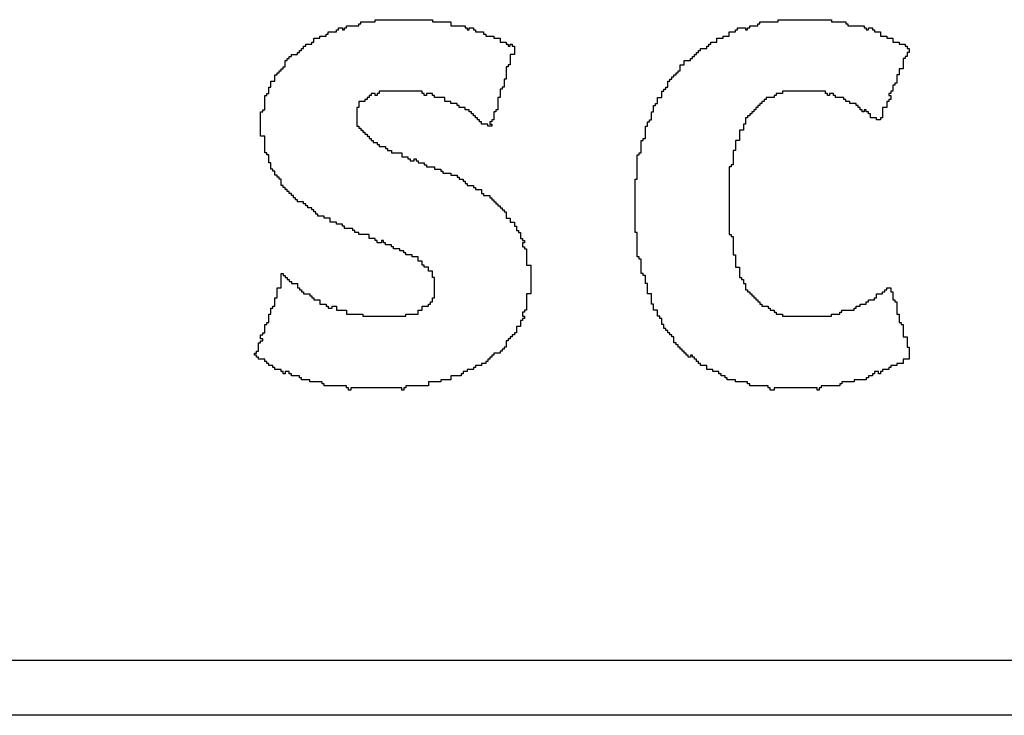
# Model space of a CAD drawing. Header units: millimetres. Extents: x -0.08 to 3.17, y -0.08 to 4.88.
# Tile 59 of 256: x 1.46 to 1.58, y 0.75 to 0.84. Entities that reach past the tile are written whole.
import ezdxf

# ---------------------------------------------------------------- set-up
doc = ezdxf.new("R2010")
doc.units = ezdxf.units.MM
doc.header["$MEASUREMENT"] = 0
doc.layers.add('TopOverlay', color=2, linetype='Continuous')

msp = doc.modelspace()

# ---------------------------------------------------------------- linework, layer by layer
at = {"layer": 'TopOverlay'}
for p, q in [((1.50188, 0.84197), (1.50188, 0.84223)), ((1.50188, 0.84223), (1.50916, 0.84223)), ((1.50916, 0.84223), (1.50916, 0.84197)), ((1.55311, 0.84197), (1.55311, 0.84223)), ((1.55311, 0.84223), (1.55987, 0.84223)), ((1.55987, 0.84223), (1.55987, 0.84197)), ((1.49694, 0.84067), (1.49694, 0.84093)), ((1.49694, 0.84093), (1.4972, 0.84093)), ((1.4972, 0.84093), (1.4972, 0.84119)), ((1.4972, 0.84119), (1.49772, 0.84119)), ((1.49772, 0.84119), (1.49772, 0.84093)), ((1.49772, 0.84093), (1.49798, 0.84093)), ((1.49798, 0.84093), (1.49798, 0.84119)), ((1.49798, 0.84119), (1.49824, 0.84119)), ((1.49824, 0.84119), (1.49824, 0.84145)), ((1.49824, 0.84145), (1.4998, 0.84145)), ((1.4998, 0.84145), (1.4998, 0.84171)), ((1.4998, 0.84171), (1.50006, 0.84171)), ((1.50006, 0.84171), (1.50006, 0.84197)), ((1.50006, 0.84197), (1.50188, 0.84197)), ((1.50916, 0.84197), (1.5115, 0.84197)), ((1.5115, 0.84197), (1.5115, 0.84145)), ((1.5115, 0.84145), (1.51332, 0.84145)), ((1.51332, 0.84145), (1.51332, 0.84119)), ((1.51332, 0.84119), (1.51358, 0.84119)), ((1.51358, 0.84119), (1.51358, 0.84093)), ((1.51358, 0.84093), (1.51384, 0.84093)), ((1.51384, 0.84093), (1.51384, 0.84119)), ((1.51384, 0.84119), (1.51436, 0.84119)), ((1.51436, 0.84119), (1.51436, 0.84093)), ((1.51436, 0.84093), (1.51462, 0.84093)), ((1.51462, 0.84093), (1.51462, 0.84067)), ((1.54765, 0.84067), (1.54765, 0.84093)), ((1.54765, 0.84093), (1.54791, 0.84093)), ((1.54791, 0.84093), (1.54791, 0.84119)), ((1.54791, 0.84119), (1.54895, 0.84119)), ((1.54895, 0.84119), (1.54895, 0.84093)), ((1.54895, 0.84093), (1.54921, 0.84093)), ((1.54921, 0.84093), (1.54921, 0.84119)), ((1.54921, 0.84119), (1.54947, 0.84119)), ((1.54947, 0.84119), (1.54947, 0.84145)), ((1.54947, 0.84145), (1.55051, 0.84145)), ((1.55051, 0.84145), (1.55051, 0.84171)), ((1.55051, 0.84171), (1.55077, 0.84171)), ((1.55077, 0.84171), (1.55077, 0.84197)), ((1.55077, 0.84197), (1.55311, 0.84197)), ((1.55987, 0.84197), (1.56169, 0.84197)), ((1.56169, 0.84197), (1.56169, 0.84171)), ((1.56169, 0.84171), (1.56195, 0.84171)), ((1.56195, 0.84171), (1.56195, 0.84145)), ((1.56195, 0.84145), (1.56403, 0.84145)), ((1.56403, 0.84145), (1.56403, 0.84119)), ((1.56403, 0.84119), (1.56429, 0.84119)), ((1.56429, 0.84119), (1.56429, 0.84093)), ((1.56429, 0.84093), (1.56455, 0.84093)), ((1.56455, 0.84093), (1.56455, 0.84119)), ((1.56455, 0.84119), (1.56507, 0.84119)), ((1.56507, 0.84119), (1.56507, 0.84093)), ((1.56507, 0.84093), (1.56533, 0.84093)), ((1.56533, 0.84093), (1.56533, 0.84067)), ((1.49408, 0.83937), (1.49408, 0.83989)), ((1.49408, 0.83989), (1.49486, 0.83989)), ((1.49486, 0.83989), (1.49486, 0.84015)), ((1.49486, 0.84015), (1.49564, 0.84015)), ((1.49564, 0.84015), (1.49564, 0.84041)), ((1.49564, 0.84041), (1.4959, 0.84041)), ((1.4959, 0.84041), (1.4959, 0.84067)), ((1.4959, 0.84067), (1.49694, 0.84067)), ((1.51462, 0.84067), (1.51566, 0.84067)), ((1.51566, 0.84067), (1.51566, 0.84041)), ((1.51566, 0.84041), (1.51592, 0.84041)), ((1.51592, 0.84041), (1.51592, 0.84015)), ((1.51592, 0.84015), (1.51696, 0.84015)), ((1.51696, 0.84015), (1.51696, 0.83989)), ((1.51696, 0.83989), (1.51774, 0.83989)), ((1.51774, 0.83989), (1.51774, 0.83937)), ((1.54531, 0.83937), (1.54531, 0.83989)), ((1.54531, 0.83989), (1.54609, 0.83989)), ((1.54609, 0.83989), (1.54609, 0.84015)), ((1.54609, 0.84015), (1.54687, 0.84015)), ((1.54687, 0.84015), (1.54687, 0.84067)), ((1.54687, 0.84067), (1.54765, 0.84067)), ((1.56533, 0.84067), (1.56611, 0.84067)), ((1.56611, 0.84067), (1.56611, 0.84015)), ((1.56611, 0.84015), (1.56689, 0.84015)), ((1.56689, 0.84015), (1.56689, 0.83989)), ((1.56689, 0.83989), (1.56767, 0.83989)), ((1.56767, 0.83989), (1.56767, 0.83937)), ((1.49252, 0.83833), (1.49252, 0.83859)), ((1.49252, 0.83859), (1.49278, 0.83859)), ((1.49278, 0.83859), (1.49278, 0.83885)), ((1.49278, 0.83885), (1.49304, 0.83885)), ((1.49304, 0.83885), (1.49304, 0.83911)), ((1.49304, 0.83911), (1.49382, 0.83911)), ((1.49382, 0.83911), (1.49382, 0.83937)), ((1.49382, 0.83937), (1.49408, 0.83937)), ((1.51774, 0.83937), (1.51852, 0.83937)), ((1.51852, 0.83937), (1.51852, 0.83911)), ((1.51852, 0.83911), (1.51878, 0.83911)), ((1.51878, 0.83911), (1.51878, 0.83885)), ((1.51878, 0.83885), (1.51904, 0.83885)), ((1.51904, 0.83885), (1.51904, 0.83911)), ((1.51904, 0.83911), (1.5193, 0.83911)), ((1.5193, 0.83911), (1.5193, 0.83885)), ((1.5193, 0.83885), (1.51956, 0.83885)), ((1.51956, 0.83885), (1.51956, 0.83781)), ((1.54323, 0.83833), (1.54323, 0.83859)), ((1.54323, 0.83859), (1.54401, 0.83859)), ((1.54401, 0.83859), (1.54401, 0.83885)), ((1.54401, 0.83885), (1.54427, 0.83885)), ((1.54427, 0.83885), (1.54427, 0.83911)), ((1.54427, 0.83911), (1.54453, 0.83911)), ((1.54453, 0.83911), (1.54453, 0.83937)), ((1.54453, 0.83937), (1.54531, 0.83937)), ((1.56767, 0.83937), (1.56845, 0.83937)), ((1.56845, 0.83937), (1.56845, 0.83911)), ((1.56845, 0.83911), (1.56923, 0.83911)), ((1.56923, 0.83911), (1.56923, 0.83885)), ((1.56923, 0.83885), (1.56949, 0.83885)), ((1.56949, 0.83885), (1.56949, 0.83859)), ((1.56949, 0.83859), (1.56975, 0.83859)), ((1.56975, 0.83859), (1.56975, 0.83807)), ((1.4907, 0.83703), (1.4907, 0.83729)), ((1.4907, 0.83729), (1.49096, 0.83729)), ((1.49096, 0.83729), (1.49096, 0.83755)), ((1.49096, 0.83755), (1.49122, 0.83755)), ((1.49122, 0.83755), (1.49122, 0.83781)), ((1.49122, 0.83781), (1.492, 0.83781)), ((1.492, 0.83781), (1.492, 0.83807)), ((1.492, 0.83807), (1.49226, 0.83807)), ((1.49226, 0.83807), (1.49226, 0.83833)), ((1.49226, 0.83833), (1.49252, 0.83833)), ((1.51956, 0.83781), (1.51904, 0.83781)), ((1.51904, 0.83781), (1.51904, 0.83651)), ((1.54193, 0.83703), (1.54193, 0.83729)), ((1.54193, 0.83729), (1.54219, 0.83729)), ((1.54219, 0.83729), (1.54219, 0.83755)), ((1.54219, 0.83755), (1.54245, 0.83755)), ((1.54245, 0.83755), (1.54245, 0.83781)), ((1.54245, 0.83781), (1.54271, 0.83781)), ((1.54271, 0.83781), (1.54271, 0.83807)), ((1.54271, 0.83807), (1.54297, 0.83807)), ((1.54297, 0.83807), (1.54297, 0.83833)), ((1.54297, 0.83833), (1.54323, 0.83833)), ((1.56923, 0.83729), (1.56897, 0.83729)), ((1.56897, 0.83729), (1.56897, 0.83599)), ((1.56949, 0.83755), (1.56923, 0.83755)), ((1.56923, 0.83755), (1.56923, 0.83729)), ((1.56975, 0.83807), (1.56949, 0.83807)), ((1.56949, 0.83807), (1.56949, 0.83755)), ((1.48992, 0.83573), (1.48992, 0.83599)), ((1.48992, 0.83599), (1.49018, 0.83599)), ((1.49018, 0.83599), (1.49018, 0.83625)), ((1.49018, 0.83625), (1.49044, 0.83625)), ((1.49044, 0.83625), (1.49044, 0.83703)), ((1.49044, 0.83703), (1.4907, 0.83703)), ((1.51878, 0.83625), (1.51852, 0.83625)), ((1.51852, 0.83625), (1.51852, 0.83469)), ((1.51904, 0.83651), (1.51878, 0.83651)), ((1.51878, 0.83651), (1.51878, 0.83625)), ((1.54063, 0.83573), (1.54063, 0.83651)), ((1.54063, 0.83651), (1.54115, 0.83651)), ((1.54115, 0.83651), (1.54115, 0.83703)), ((1.54115, 0.83703), (1.54193, 0.83703)), ((1.56897, 0.83599), (1.56845, 0.83599)), ((1.56845, 0.83599), (1.56845, 0.83521)), ((1.48914, 0.83443), (1.48914, 0.83521)), ((1.48914, 0.83521), (1.4894, 0.83521)), ((1.4894, 0.83521), (1.4894, 0.83547)), ((1.4894, 0.83547), (1.48966, 0.83547)), ((1.48966, 0.83547), (1.48966, 0.83573)), ((1.48966, 0.83573), (1.48992, 0.83573)), ((1.51852, 0.83469), (1.51826, 0.83469)), ((1.51826, 0.83469), (1.51826, 0.83365)), ((1.53933, 0.83443), (1.53933, 0.83469)), ((1.53933, 0.83469), (1.53959, 0.83469)), ((1.53959, 0.83469), (1.53959, 0.83495)), ((1.53959, 0.83495), (1.53985, 0.83495)), ((1.53985, 0.83495), (1.53985, 0.83521)), ((1.53985, 0.83521), (1.54011, 0.83521)), ((1.54011, 0.83521), (1.54011, 0.83547)), ((1.54011, 0.83547), (1.54037, 0.83547)), ((1.54037, 0.83547), (1.54037, 0.83573)), ((1.54037, 0.83573), (1.54063, 0.83573)), ((1.56845, 0.83521), (1.56819, 0.83521)), ((1.56819, 0.83521), (1.56819, 0.83417)), ((1.48836, 0.83287), (1.48836, 0.83365)), ((1.48836, 0.83365), (1.48862, 0.83365)), ((1.48862, 0.83365), (1.48862, 0.83443)), ((1.48862, 0.83443), (1.48914, 0.83443)), ((1.51826, 0.83365), (1.518, 0.83365)), ((1.518, 0.83365), (1.518, 0.83339)), ((1.53881, 0.83339), (1.53881, 0.83365)), ((1.53881, 0.83365), (1.53907, 0.83365)), ((1.53907, 0.83365), (1.53907, 0.83443)), ((1.53907, 0.83443), (1.53933, 0.83443)), ((1.56793, 0.83391), (1.56767, 0.83391)), ((1.56767, 0.83391), (1.56767, 0.83313)), ((1.56819, 0.83417), (1.56793, 0.83417)), ((1.56793, 0.83417), (1.56793, 0.83391)), ((1.48784, 0.83079), (1.48784, 0.83261)), ((1.48784, 0.83261), (1.4881, 0.83261)), ((1.4881, 0.83261), (1.4881, 0.83287)), ((1.4881, 0.83287), (1.48836, 0.83287)), ((1.5011, 0.83235), (1.50084, 0.83235)), ((1.50084, 0.83235), (1.50084, 0.83209)), ((1.50136, 0.83261), (1.5011, 0.83261)), ((1.5011, 0.83261), (1.5011, 0.83235)), ((1.50188, 0.83287), (1.50136, 0.83287)), ((1.50136, 0.83287), (1.50136, 0.83261)), ((1.50188, 0.83261), (1.50188, 0.83287)), ((1.50214, 0.83261), (1.50188, 0.83261)), ((1.5024, 0.83287), (1.50214, 0.83287)), ((1.50214, 0.83287), (1.50214, 0.83261)), ((1.50786, 0.83313), (1.5024, 0.83313)), ((1.5024, 0.83313), (1.5024, 0.83287)), ((1.50786, 0.83287), (1.50786, 0.83313)), ((1.50812, 0.83287), (1.50786, 0.83287)), ((1.50812, 0.83261), (1.50812, 0.83287)), ((1.50838, 0.83261), (1.50812, 0.83261)), ((1.50916, 0.83287), (1.50838, 0.83287)), ((1.50838, 0.83287), (1.50838, 0.83261)), ((1.50916, 0.83261), (1.50916, 0.83287)), ((1.50942, 0.83261), (1.50916, 0.83261)), ((1.50942, 0.83235), (1.50942, 0.83261)), ((1.51072, 0.83235), (1.50942, 0.83235)), ((1.51072, 0.83183), (1.51072, 0.83235)), ((1.51774, 0.83235), (1.51748, 0.83235)), ((1.51748, 0.83235), (1.51748, 0.83079)), ((1.518, 0.83339), (1.51774, 0.83339)), ((1.51774, 0.83339), (1.51774, 0.83235)), ((1.53777, 0.83157), (1.53777, 0.83235)), ((1.53777, 0.83235), (1.53803, 0.83235)), ((1.53803, 0.83235), (1.53829, 0.83235)), ((1.53829, 0.83235), (1.53829, 0.83313)), ((1.53829, 0.83313), (1.53855, 0.83313)), ((1.53855, 0.83313), (1.53855, 0.83339)), ((1.53855, 0.83339), (1.53881, 0.83339)), ((1.55259, 0.83235), (1.55155, 0.83235)), ((1.55155, 0.83235), (1.55155, 0.83209)), ((1.55285, 0.83261), (1.55259, 0.83261)), ((1.55259, 0.83261), (1.55259, 0.83235)), ((1.55363, 0.83287), (1.55285, 0.83287)), ((1.55285, 0.83287), (1.55285, 0.83261)), ((1.55909, 0.83313), (1.55363, 0.83313)), ((1.55363, 0.83313), (1.55363, 0.83287)), ((1.55909, 0.83287), (1.55909, 0.83313)), ((1.55935, 0.83287), (1.55909, 0.83287)), ((1.55935, 0.83261), (1.55935, 0.83287)), ((1.55961, 0.83261), (1.55935, 0.83261)), ((1.56013, 0.83287), (1.55961, 0.83287)), ((1.55961, 0.83287), (1.55961, 0.83261)), ((1.56013, 0.83261), (1.56013, 0.83287)), ((1.56039, 0.83261), (1.56013, 0.83261)), ((1.56039, 0.83235), (1.56039, 0.83261)), ((1.56143, 0.83235), (1.56039, 0.83235)), ((1.56143, 0.83209), (1.56143, 0.83235)), ((1.56741, 0.83287), (1.56715, 0.83287)), ((1.56715, 0.83287), (1.56715, 0.83261)), ((1.56715, 0.83261), (1.56741, 0.83261)), ((1.56767, 0.83313), (1.56741, 0.83313)), ((1.56741, 0.83313), (1.56741, 0.83287)), ((1.56741, 0.83261), (1.56741, 0.83209)), ((1.4998, 0.83105), (1.49954, 0.83105)), ((1.49954, 0.83105), (1.49954, 0.82871)), ((1.50058, 0.83183), (1.4998, 0.83183)), ((1.4998, 0.83183), (1.4998, 0.83105)), ((1.50084, 0.83209), (1.50058, 0.83209)), ((1.50058, 0.83209), (1.50058, 0.83183)), ((1.5115, 0.83183), (1.51072, 0.83183)), ((1.5115, 0.83157), (1.5115, 0.83183)), ((1.51228, 0.83157), (1.5115, 0.83157)), ((1.51228, 0.83131), (1.51228, 0.83157)), ((1.51254, 0.83131), (1.51228, 0.83131)), ((1.51254, 0.83105), (1.51254, 0.83131)), ((1.51332, 0.83105), (1.51254, 0.83105)), ((1.51332, 0.83079), (1.51332, 0.83105)), ((1.53725, 0.83053), (1.53725, 0.83131)), ((1.53725, 0.83131), (1.53751, 0.83131)), ((1.53751, 0.83131), (1.53751, 0.83157)), ((1.53751, 0.83157), (1.53777, 0.83157)), ((1.55051, 0.83105), (1.55025, 0.83105)), ((1.55025, 0.83105), (1.55025, 0.83079)), ((1.55077, 0.83131), (1.55051, 0.83131)), ((1.55051, 0.83131), (1.55051, 0.83105)), ((1.55103, 0.83157), (1.55077, 0.83157)), ((1.55077, 0.83157), (1.55077, 0.83131)), ((1.55129, 0.83183), (1.55103, 0.83183)), ((1.55103, 0.83183), (1.55103, 0.83157)), ((1.55155, 0.83209), (1.55129, 0.83209)), ((1.55129, 0.83209), (1.55129, 0.83183)), ((1.56169, 0.83209), (1.56143, 0.83209)), ((1.56169, 0.83183), (1.56169, 0.83209)), ((1.56221, 0.83183), (1.56169, 0.83183)), ((1.56221, 0.83157), (1.56221, 0.83183)), ((1.56299, 0.83157), (1.56221, 0.83157)), ((1.56299, 0.83131), (1.56299, 0.83157)), ((1.56325, 0.83131), (1.56299, 0.83131)), ((1.56325, 0.83105), (1.56325, 0.83131)), ((1.56351, 0.83105), (1.56325, 0.83105)), ((1.56351, 0.83079), (1.56351, 0.83105)), ((1.56689, 0.83105), (1.56637, 0.83105)), ((1.56637, 0.83105), (1.56637, 0.82975)), ((1.56715, 0.83183), (1.56689, 0.83183)), ((1.56689, 0.83183), (1.56689, 0.83105)), ((1.56741, 0.83209), (1.56715, 0.83209)), ((1.56715, 0.83209), (1.56715, 0.83183)), ((1.48732, 0.82741), (1.48732, 0.83053)), ((1.48732, 0.83053), (1.48758, 0.83053)), ((1.48758, 0.83053), (1.48758, 0.83079)), ((1.48758, 0.83079), (1.48784, 0.83079)), ((1.51384, 0.83079), (1.51332, 0.83079)), ((1.51384, 0.83053), (1.51384, 0.83079)), ((1.5141, 0.83053), (1.51384, 0.83053)), ((1.5141, 0.83027), (1.5141, 0.83053)), ((1.51436, 0.83027), (1.5141, 0.83027)), ((1.51436, 0.83001), (1.51436, 0.83027)), ((1.51462, 0.83001), (1.51436, 0.83001)), ((1.51462, 0.82975), (1.51462, 0.83001)), ((1.51488, 0.82975), (1.51462, 0.82975)), ((1.51488, 0.82949), (1.51488, 0.82975)), ((1.51722, 0.83053), (1.51696, 0.83053)), ((1.51696, 0.83053), (1.51696, 0.82949)), ((1.51748, 0.83079), (1.51722, 0.83079)), ((1.51722, 0.83079), (1.51722, 0.83053)), ((1.53699, 0.82949), (1.53699, 0.83053)), ((1.53699, 0.83053), (1.53725, 0.83053)), ((1.54921, 0.82975), (1.54895, 0.82975)), ((1.54895, 0.82975), (1.54895, 0.82897)), ((1.54947, 0.83001), (1.54921, 0.83001)), ((1.54921, 0.83001), (1.54921, 0.82975)), ((1.54973, 0.83027), (1.54947, 0.83027)), ((1.54947, 0.83027), (1.54947, 0.83001)), ((1.54999, 0.83053), (1.54973, 0.83053)), ((1.54973, 0.83053), (1.54973, 0.83027)), ((1.55025, 0.83079), (1.54999, 0.83079)), ((1.54999, 0.83079), (1.54999, 0.83053)), ((1.56377, 0.83079), (1.56351, 0.83079)), ((1.56377, 0.83053), (1.56377, 0.83079)), ((1.56403, 0.83053), (1.56377, 0.83053)), ((1.56429, 0.83079), (1.56403, 0.83079)), ((1.56403, 0.83079), (1.56403, 0.83053)), ((1.56429, 0.83053), (1.56429, 0.83079)), ((1.56455, 0.83053), (1.56429, 0.83053)), ((1.56455, 0.83027), (1.56455, 0.83053)), ((1.56481, 0.83027), (1.56455, 0.83027)), ((1.56481, 0.82975), (1.56481, 0.83027)), ((1.56559, 0.82975), (1.56481, 0.82975)), ((1.56559, 0.82949), (1.56559, 0.82975)), ((1.56637, 0.82975), (1.56611, 0.82975)), ((1.56611, 0.82975), (1.56611, 0.82949)), ((1.49954, 0.82871), (1.4998, 0.82871)), ((1.4998, 0.82871), (1.4998, 0.82845)), ((1.4998, 0.82845), (1.50006, 0.82845)), ((1.50006, 0.82845), (1.50006, 0.82819)), ((1.51514, 0.82949), (1.51488, 0.82949)), ((1.51514, 0.82923), (1.51514, 0.82949)), ((1.5154, 0.82923), (1.51514, 0.82923)), ((1.5154, 0.82897), (1.5154, 0.82923)), ((1.51618, 0.82897), (1.5154, 0.82897)), ((1.51618, 0.82871), (1.51618, 0.82897)), ((1.5167, 0.82871), (1.51618, 0.82871)), ((1.5167, 0.82923), (1.51644, 0.82923)), ((1.51644, 0.82923), (1.51644, 0.82897)), ((1.51644, 0.82897), (1.5167, 0.82897)), ((1.51696, 0.82949), (1.5167, 0.82949)), ((1.5167, 0.82949), (1.5167, 0.82923)), ((1.5167, 0.82897), (1.5167, 0.82871)), ((1.53621, 0.82715), (1.53621, 0.82871)), ((1.53621, 0.82871), (1.53647, 0.82871)), ((1.53647, 0.82871), (1.53647, 0.82923)), ((1.53647, 0.82923), (1.53673, 0.82923)), ((1.53673, 0.82923), (1.53673, 0.82949)), ((1.53673, 0.82949), (1.53699, 0.82949)), ((1.54895, 0.82897), (1.54869, 0.82897)), ((1.54869, 0.82897), (1.54869, 0.82819)), ((1.56611, 0.82949), (1.56559, 0.82949)), ((1.48784, 0.82741), (1.48732, 0.82741)), ((1.48784, 0.82533), (1.48784, 0.82741)), ((1.50006, 0.82819), (1.50032, 0.82819)), ((1.50032, 0.82819), (1.50032, 0.82793)), ((1.50032, 0.82793), (1.50058, 0.82793)), ((1.50058, 0.82793), (1.50058, 0.82767)), ((1.50058, 0.82767), (1.50084, 0.82767)), ((1.50084, 0.82767), (1.50084, 0.82741)), ((1.50084, 0.82741), (1.5011, 0.82741)), ((1.5011, 0.82741), (1.5011, 0.82715)), ((1.5011, 0.82715), (1.50136, 0.82715)), ((1.50136, 0.82715), (1.50136, 0.82689)), ((1.53595, 0.82689), (1.53595, 0.82715)), ((1.53595, 0.82715), (1.53621, 0.82715)), ((1.54869, 0.82819), (1.54817, 0.82819)), ((1.54817, 0.82819), (1.54817, 0.82689)), ((1.50136, 0.82689), (1.50162, 0.82689)), ((1.50162, 0.82689), (1.50162, 0.82663)), ((1.50162, 0.82663), (1.50214, 0.82663)), ((1.50214, 0.82663), (1.50214, 0.82637)), ((1.50214, 0.82637), (1.5024, 0.82637)), ((1.5024, 0.82637), (1.5024, 0.82611)), ((1.5024, 0.82611), (1.50318, 0.82611)), ((1.50318, 0.82611), (1.50318, 0.82585)), ((1.53569, 0.82533), (1.53569, 0.82689)), ((1.53569, 0.82689), (1.53595, 0.82689)), ((1.54817, 0.82689), (1.54765, 0.82689)), ((1.54765, 0.82689), (1.54765, 0.82559)), ((1.4881, 0.82533), (1.48784, 0.82533)), ((1.4881, 0.82507), (1.4881, 0.82533)), ((1.48836, 0.82507), (1.4881, 0.82507)), ((1.48836, 0.82403), (1.48836, 0.82507)), ((1.50318, 0.82585), (1.50344, 0.82585)), ((1.50344, 0.82585), (1.50344, 0.82559)), ((1.50344, 0.82559), (1.50396, 0.82559)), ((1.50396, 0.82559), (1.50396, 0.82533)), ((1.50396, 0.82533), (1.50526, 0.82533)), ((1.50526, 0.82533), (1.50526, 0.82481)), ((1.50526, 0.82481), (1.50604, 0.82481)), ((1.50604, 0.82481), (1.50604, 0.82455)), ((1.53517, 0.82195), (1.53517, 0.82507)), ((1.53517, 0.82507), (1.53543, 0.82507)), ((1.53543, 0.82507), (1.53543, 0.82533)), ((1.53543, 0.82533), (1.53569, 0.82533)), ((1.54765, 0.82559), (1.54739, 0.82559)), ((1.54739, 0.82559), (1.54739, 0.82377)), ((1.48862, 0.82403), (1.48836, 0.82403)), ((1.48862, 0.82325), (1.48862, 0.82403)), ((1.50604, 0.82455), (1.5063, 0.82455)), ((1.5063, 0.82455), (1.5063, 0.82429)), ((1.5063, 0.82429), (1.50682, 0.82429)), ((1.50682, 0.82429), (1.50682, 0.82455)), ((1.50682, 0.82455), (1.50708, 0.82455)), ((1.50708, 0.82455), (1.50708, 0.82429)), ((1.50708, 0.82429), (1.50734, 0.82429)), ((1.50734, 0.82429), (1.50734, 0.82403)), ((1.50734, 0.82403), (1.50812, 0.82403)), ((1.50812, 0.82403), (1.50812, 0.82377)), ((1.50812, 0.82377), (1.50838, 0.82377)), ((1.50838, 0.82377), (1.50838, 0.82351)), ((1.50838, 0.82351), (1.50942, 0.82351)), ((1.50942, 0.82351), (1.50942, 0.82325)), ((1.54713, 0.82351), (1.54687, 0.82351)), ((1.54687, 0.82351), (1.54687, 0.81493)), ((1.54739, 0.82377), (1.54713, 0.82377)), ((1.54713, 0.82377), (1.54713, 0.82351)), ((1.48888, 0.82325), (1.48862, 0.82325)), ((1.48888, 0.82299), (1.48888, 0.82325)), ((1.48914, 0.82299), (1.48888, 0.82299)), ((1.48914, 0.82247), (1.48914, 0.82299)), ((1.4894, 0.82247), (1.48914, 0.82247)), ((1.4894, 0.82221), (1.4894, 0.82247)), ((1.48966, 0.82221), (1.4894, 0.82221)), ((1.48966, 0.82195), (1.48966, 0.82221)), ((1.50942, 0.82325), (1.5102, 0.82325)), ((1.5102, 0.82325), (1.5102, 0.82299)), ((1.5102, 0.82299), (1.51046, 0.82299)), ((1.51046, 0.82299), (1.51046, 0.82273)), ((1.51046, 0.82273), (1.5115, 0.82273)), ((1.5115, 0.82273), (1.5115, 0.82247)), ((1.5115, 0.82247), (1.51228, 0.82247)), ((1.51228, 0.82247), (1.51228, 0.82221)), ((1.51228, 0.82221), (1.51254, 0.82221)), ((1.51254, 0.82221), (1.51254, 0.82195)), ((1.48992, 0.82195), (1.48966, 0.82195)), ((1.48992, 0.82117), (1.48992, 0.82195)), ((1.49018, 0.82117), (1.48992, 0.82117)), ((1.49018, 0.82091), (1.49018, 0.82117)), ((1.49044, 0.82091), (1.49018, 0.82091)), ((1.49044, 0.82065), (1.49044, 0.82091)), ((1.51254, 0.82195), (1.51306, 0.82195)), ((1.51306, 0.82195), (1.51306, 0.82169)), ((1.51306, 0.82169), (1.51332, 0.82169)), ((1.51332, 0.82169), (1.51332, 0.82143)), ((1.51332, 0.82143), (1.51358, 0.82143)), ((1.51358, 0.82143), (1.51358, 0.82117)), ((1.51358, 0.82117), (1.51436, 0.82117)), ((1.51436, 0.82117), (1.51436, 0.82091)), ((1.51436, 0.82091), (1.51462, 0.82091)), ((1.51462, 0.82091), (1.51462, 0.82065)), ((1.53491, 0.81519), (1.53491, 0.82195)), ((1.53491, 0.82195), (1.53517, 0.82195)), ((1.4907, 0.82065), (1.49044, 0.82065)), ((1.4907, 0.82039), (1.4907, 0.82065)), ((1.49096, 0.82039), (1.4907, 0.82039)), ((1.49096, 0.82013), (1.49096, 0.82039)), ((1.49122, 0.82013), (1.49096, 0.82013)), ((1.49122, 0.81987), (1.49122, 0.82013)), ((1.49148, 0.81987), (1.49122, 0.81987)), ((1.49148, 0.81961), (1.49148, 0.81987)), ((1.51462, 0.82065), (1.5154, 0.82065)), ((1.5154, 0.82065), (1.5154, 0.82013)), ((1.5154, 0.82013), (1.51566, 0.82013)), ((1.51566, 0.82013), (1.51566, 0.81987)), ((1.51566, 0.81987), (1.51644, 0.81987)), ((1.51644, 0.81987), (1.51644, 0.81961)), ((1.49174, 0.81961), (1.49148, 0.81961)), ((1.49174, 0.81935), (1.49174, 0.81961)), ((1.492, 0.81935), (1.49174, 0.81935)), ((1.492, 0.81909), (1.492, 0.81935)), ((1.49278, 0.81909), (1.492, 0.81909)), ((1.49278, 0.81883), (1.49278, 0.81909)), ((1.49304, 0.81883), (1.49278, 0.81883)), ((1.49304, 0.81857), (1.49304, 0.81883)), ((1.4933, 0.81857), (1.49304, 0.81857)), ((1.4933, 0.81831), (1.4933, 0.81857)), ((1.51644, 0.81961), (1.5167, 0.81961)), ((1.5167, 0.81961), (1.5167, 0.81935)), ((1.5167, 0.81935), (1.51696, 0.81935)), ((1.51696, 0.81935), (1.51696, 0.81909)), ((1.51696, 0.81909), (1.51722, 0.81909)), ((1.51722, 0.81909), (1.51722, 0.81883)), ((1.51722, 0.81883), (1.51748, 0.81883)), ((1.51748, 0.81883), (1.51748, 0.81857)), ((1.51748, 0.81857), (1.51774, 0.81857)), ((1.51774, 0.81857), (1.51774, 0.81831)), ((1.49382, 0.81831), (1.4933, 0.81831)), ((1.49382, 0.81805), (1.49382, 0.81831)), ((1.49408, 0.81805), (1.49382, 0.81805)), ((1.49408, 0.81779), (1.49408, 0.81805)), ((1.49434, 0.81779), (1.49408, 0.81779)), ((1.49434, 0.81753), (1.49434, 0.81779)), ((1.4946, 0.81753), (1.49434, 0.81753)), ((1.4946, 0.81727), (1.4946, 0.81753)), ((1.49538, 0.81727), (1.4946, 0.81727)), ((1.49538, 0.81701), (1.49538, 0.81727)), ((1.51774, 0.81831), (1.518, 0.81831)), ((1.518, 0.81831), (1.518, 0.81805)), ((1.518, 0.81805), (1.51826, 0.81805)), ((1.51826, 0.81805), (1.51826, 0.81779)), ((1.51826, 0.81779), (1.51852, 0.81779)), ((1.51852, 0.81779), (1.51852, 0.81701)), ((1.49616, 0.81701), (1.49538, 0.81701)), ((1.49616, 0.81649), (1.49616, 0.81701)), ((1.49694, 0.81649), (1.49616, 0.81649)), ((1.49694, 0.81623), (1.49694, 0.81649)), ((1.49772, 0.81623), (1.49694, 0.81623)), ((1.49772, 0.81597), (1.49772, 0.81623)), ((1.49798, 0.81597), (1.49772, 0.81597)), ((1.49798, 0.81571), (1.49798, 0.81597)), ((1.51852, 0.81701), (1.51904, 0.81701)), ((1.51904, 0.81701), (1.51904, 0.81649)), ((1.51904, 0.81649), (1.51956, 0.81649)), ((1.51956, 0.81649), (1.51956, 0.81597)), ((1.51956, 0.81597), (1.51982, 0.81597)), ((1.51982, 0.81597), (1.51982, 0.81545)), ((1.49902, 0.81571), (1.49798, 0.81571)), ((1.49902, 0.81545), (1.49902, 0.81571)), ((1.49928, 0.81545), (1.49902, 0.81545)), ((1.49928, 0.81519), (1.49928, 0.81545)), ((1.4998, 0.81519), (1.49928, 0.81519)), ((1.4998, 0.81493), (1.4998, 0.81519)), ((1.5011, 0.81493), (1.4998, 0.81493)), ((1.5011, 0.81441), (1.5011, 0.81493)), ((1.51982, 0.81545), (1.52008, 0.81545)), ((1.52008, 0.81545), (1.52008, 0.81519)), ((1.52008, 0.81519), (1.52034, 0.81519)), ((1.52034, 0.81519), (1.52034, 0.81441)), ((1.53517, 0.81519), (1.53491, 0.81519)), ((1.53517, 0.81207), (1.53517, 0.81519)), ((1.54687, 0.81493), (1.54713, 0.81493)), ((1.54713, 0.81493), (1.54713, 0.81467)), ((1.54713, 0.81467), (1.54739, 0.81467)), ((1.54739, 0.81467), (1.54739, 0.81233)), ((1.50188, 0.81441), (1.5011, 0.81441)), ((1.50188, 0.81415), (1.50188, 0.81441)), ((1.50214, 0.81415), (1.50188, 0.81415)), ((1.50214, 0.81389), (1.50214, 0.81415)), ((1.50266, 0.81389), (1.50214, 0.81389)), ((1.50292, 0.81415), (1.50266, 0.81415)), ((1.50266, 0.81415), (1.50266, 0.81389)), ((1.50292, 0.81389), (1.50292, 0.81415)), ((1.50318, 0.81389), (1.50292, 0.81389)), ((1.50318, 0.81363), (1.50318, 0.81389)), ((1.50396, 0.81363), (1.50318, 0.81363)), ((1.50396, 0.81337), (1.50396, 0.81363)), ((1.52034, 0.81441), (1.5206, 0.81441)), ((1.5206, 0.81441), (1.5206, 0.81415)), ((1.5206, 0.81415), (1.52086, 0.81415)), ((1.52086, 0.81389), (1.5206, 0.81389)), ((1.5206, 0.81389), (1.5206, 0.81337)), ((1.52086, 0.81415), (1.52086, 0.81389)), ((1.50422, 0.81337), (1.50396, 0.81337)), ((1.50422, 0.81311), (1.50422, 0.81337)), ((1.505, 0.81311), (1.50422, 0.81311)), ((1.505, 0.81285), (1.505, 0.81311)), ((1.50552, 0.81285), (1.505, 0.81285)), ((1.50552, 0.81259), (1.50552, 0.81285)), ((1.50578, 0.81259), (1.50552, 0.81259)), ((1.50578, 0.81233), (1.50578, 0.81259)), ((1.50656, 0.81233), (1.50578, 0.81233)), ((1.50656, 0.81207), (1.50656, 0.81233)), ((1.5206, 0.81337), (1.52086, 0.81337)), ((1.52086, 0.81337), (1.52086, 0.81311)), ((1.52086, 0.81311), (1.52112, 0.81311)), ((1.52112, 0.81311), (1.52112, 0.81103)), ((1.54739, 0.81233), (1.54765, 0.81233)), ((1.54765, 0.81233), (1.54765, 0.81077)), ((1.50734, 0.81207), (1.50656, 0.81207)), ((1.50734, 0.81155), (1.50734, 0.81207)), ((1.50786, 0.81155), (1.50734, 0.81155)), ((1.50786, 0.81103), (1.50786, 0.81155)), ((1.50812, 0.81103), (1.50786, 0.81103)), ((1.50812, 0.81077), (1.50812, 0.81103)), ((1.52112, 0.81103), (1.52164, 0.81103)), ((1.52164, 0.81103), (1.52164, 0.80739)), ((1.53543, 0.81207), (1.53517, 0.81207)), ((1.53543, 0.81181), (1.53543, 0.81207)), ((1.53569, 0.81181), (1.53543, 0.81181)), ((1.53569, 0.80999), (1.53569, 0.81181)), ((1.48992, 0.80817), (1.48992, 0.80999)), ((1.48992, 0.80999), (1.49018, 0.80999)), ((1.49018, 0.80999), (1.49018, 0.80973)), ((1.49018, 0.80973), (1.49044, 0.80973)), ((1.49044, 0.80973), (1.49044, 0.80947)), ((1.50864, 0.81077), (1.50812, 0.81077)), ((1.50864, 0.81025), (1.50864, 0.81077)), ((1.50916, 0.81025), (1.50864, 0.81025)), ((1.50916, 0.80947), (1.50916, 0.81025)), ((1.53595, 0.80999), (1.53569, 0.80999)), ((1.53595, 0.80973), (1.53595, 0.80999)), ((1.53621, 0.80973), (1.53595, 0.80973)), ((1.53621, 0.80869), (1.53621, 0.80973)), ((1.54765, 0.81077), (1.54817, 0.81077)), ((1.54817, 0.81077), (1.54817, 0.80947)), ((1.49044, 0.80947), (1.4907, 0.80947)), ((1.4907, 0.80947), (1.4907, 0.80921)), ((1.4907, 0.80921), (1.49096, 0.80921)), ((1.49096, 0.80921), (1.49096, 0.80895)), ((1.49096, 0.80895), (1.49122, 0.80895)), ((1.49122, 0.80895), (1.49122, 0.80869)), ((1.49122, 0.80869), (1.492, 0.80869)), ((1.492, 0.80869), (1.492, 0.80817)), ((1.50942, 0.80947), (1.50916, 0.80947)), ((1.50942, 0.80687), (1.50942, 0.80947)), ((1.53647, 0.80869), (1.53621, 0.80869)), ((1.53647, 0.80739), (1.53647, 0.80869)), ((1.54817, 0.80947), (1.54843, 0.80947)), ((1.54843, 0.80947), (1.54843, 0.80921)), ((1.54843, 0.80921), (1.54869, 0.80921)), ((1.54869, 0.80921), (1.54869, 0.80869)), ((1.54869, 0.80869), (1.54895, 0.80869)), ((1.54895, 0.80869), (1.54895, 0.80791)), ((1.4894, 0.80791), (1.4894, 0.80817)), ((1.4894, 0.80817), (1.48992, 0.80817)), ((1.4894, 0.80765), (1.4894, 0.80791)), ((1.4894, 0.80687), (1.4894, 0.80765)), ((1.492, 0.80817), (1.49226, 0.80817)), ((1.49226, 0.80817), (1.49226, 0.80791)), ((1.49226, 0.80791), (1.49252, 0.80791)), ((1.49252, 0.80791), (1.49252, 0.80765)), ((1.49252, 0.80765), (1.49278, 0.80765)), ((1.49278, 0.80765), (1.49278, 0.80739)), ((1.49278, 0.80739), (1.49356, 0.80739)), ((1.49356, 0.80739), (1.49356, 0.80713)), ((1.49356, 0.80713), (1.49382, 0.80713)), ((1.49382, 0.80713), (1.49382, 0.80687)), ((1.52164, 0.80739), (1.52112, 0.80739)), ((1.52112, 0.80739), (1.52112, 0.80531)), ((1.53699, 0.80739), (1.53647, 0.80739)), ((1.53699, 0.80609), (1.53699, 0.80739)), ((1.54895, 0.80791), (1.54921, 0.80791)), ((1.54921, 0.80791), (1.54921, 0.80765)), ((1.54921, 0.80765), (1.54947, 0.80765)), ((1.54947, 0.80765), (1.54947, 0.80739)), ((1.54947, 0.80739), (1.54973, 0.80739)), ((1.54973, 0.80739), (1.54973, 0.80713)), ((1.54973, 0.80713), (1.54999, 0.80713)), ((1.54999, 0.80713), (1.54999, 0.80687)), ((1.56559, 0.80687), (1.56559, 0.80739)), ((1.56559, 0.80739), (1.56637, 0.80739)), ((1.56637, 0.80739), (1.56637, 0.80765)), ((1.56637, 0.80765), (1.56663, 0.80765)), ((1.56663, 0.80765), (1.56663, 0.80791)), ((1.56663, 0.80791), (1.56689, 0.80791)), ((1.56689, 0.80791), (1.56689, 0.80817)), ((1.56689, 0.80817), (1.56741, 0.80817)), ((1.56741, 0.80817), (1.56741, 0.80765)), ((1.56741, 0.80765), (1.56767, 0.80765)), ((1.56767, 0.80765), (1.56767, 0.80661)), ((1.48914, 0.80583), (1.48914, 0.80687)), ((1.48914, 0.80687), (1.4894, 0.80687)), ((1.49382, 0.80687), (1.49408, 0.80687)), ((1.49408, 0.80687), (1.49408, 0.80661)), ((1.49408, 0.80661), (1.49486, 0.80661)), ((1.49486, 0.80661), (1.49486, 0.80609)), ((1.49486, 0.80609), (1.49564, 0.80609)), ((1.49564, 0.80609), (1.49564, 0.80583)), ((1.50864, 0.80583), (1.50864, 0.80609)), ((1.50864, 0.80609), (1.5089, 0.80609)), ((1.5089, 0.80609), (1.5089, 0.80635)), ((1.5089, 0.80635), (1.50916, 0.80635)), ((1.50916, 0.80635), (1.50916, 0.80687)), ((1.50916, 0.80687), (1.50942, 0.80687)), ((1.53725, 0.80609), (1.53699, 0.80609)), ((1.53725, 0.80531), (1.53725, 0.80609)), ((1.54999, 0.80687), (1.55025, 0.80687)), ((1.55025, 0.80687), (1.55025, 0.80661)), ((1.55025, 0.80661), (1.55051, 0.80661)), ((1.55051, 0.80661), (1.55051, 0.80635)), ((1.55051, 0.80635), (1.55077, 0.80635)), ((1.55077, 0.80635), (1.55077, 0.80609)), ((1.55077, 0.80609), (1.55103, 0.80609)), ((1.55103, 0.80609), (1.55103, 0.80583)), ((1.56351, 0.80583), (1.56351, 0.80609)), ((1.56351, 0.80609), (1.56429, 0.80609)), ((1.56429, 0.80609), (1.56429, 0.80635)), ((1.56429, 0.80635), (1.56455, 0.80635)), ((1.56455, 0.80635), (1.56455, 0.80661)), ((1.56455, 0.80661), (1.56533, 0.80661)), ((1.56533, 0.80661), (1.56533, 0.80687)), ((1.56533, 0.80687), (1.56559, 0.80687)), ((1.56767, 0.80661), (1.56793, 0.80661)), ((1.56793, 0.80661), (1.56793, 0.80635)), ((1.56793, 0.80635), (1.56819, 0.80635)), ((1.56819, 0.80635), (1.56819, 0.80479)), ((1.48836, 0.80375), (1.48836, 0.80479)), ((1.48836, 0.80479), (1.48862, 0.80479)), ((1.48862, 0.80479), (1.48862, 0.80557)), ((1.48862, 0.80557), (1.48888, 0.80557)), ((1.48888, 0.80557), (1.48888, 0.80583)), ((1.48888, 0.80583), (1.48914, 0.80583)), ((1.49564, 0.80583), (1.4959, 0.80583)), ((1.4959, 0.80583), (1.4959, 0.80557)), ((1.4959, 0.80557), (1.49642, 0.80557)), ((1.49642, 0.80557), (1.49642, 0.80583)), ((1.49642, 0.80583), (1.49694, 0.80583)), ((1.49694, 0.80583), (1.49694, 0.80531)), ((1.49694, 0.80531), (1.49824, 0.80531)), ((1.49824, 0.80531), (1.49824, 0.80479)), ((1.49824, 0.80479), (1.50032, 0.80479)), ((1.50032, 0.80479), (1.50032, 0.80453)), ((1.50578, 0.80453), (1.50578, 0.80479)), ((1.50578, 0.80479), (1.50734, 0.80479)), ((1.50734, 0.80479), (1.50734, 0.80531)), ((1.50734, 0.80531), (1.50786, 0.80531)), ((1.50786, 0.80531), (1.50786, 0.80583)), ((1.50786, 0.80583), (1.50864, 0.80583)), ((1.52086, 0.80505), (1.5206, 0.80505)), ((1.5206, 0.80505), (1.5206, 0.80453)), ((1.52112, 0.80531), (1.52086, 0.80531)), ((1.52086, 0.80531), (1.52086, 0.80505)), ((1.53777, 0.80531), (1.53725, 0.80531)), ((1.53777, 0.80453), (1.53777, 0.80531)), ((1.55103, 0.80583), (1.55181, 0.80583)), ((1.55181, 0.80583), (1.55181, 0.80557)), ((1.55181, 0.80557), (1.55207, 0.80557)), ((1.55207, 0.80557), (1.55207, 0.80531)), ((1.55207, 0.80531), (1.55259, 0.80531)), ((1.55259, 0.80531), (1.55259, 0.80505)), ((1.55259, 0.80505), (1.55285, 0.80505)), ((1.55285, 0.80505), (1.55285, 0.80479)), ((1.55285, 0.80479), (1.55363, 0.80479)), ((1.55363, 0.80479), (1.55363, 0.80453)), ((1.55987, 0.80453), (1.55987, 0.80479)), ((1.55987, 0.80479), (1.56091, 0.80479)), ((1.56091, 0.80479), (1.56091, 0.80505)), ((1.56091, 0.80505), (1.56117, 0.80505)), ((1.56117, 0.80505), (1.56117, 0.80531)), ((1.56117, 0.80531), (1.56273, 0.80531)), ((1.56273, 0.80531), (1.56273, 0.80557)), ((1.56273, 0.80557), (1.56299, 0.80557)), ((1.56299, 0.80557), (1.56299, 0.80583)), ((1.56299, 0.80583), (1.56351, 0.80583)), ((1.56819, 0.80479), (1.56845, 0.80479)), ((1.56845, 0.80479), (1.56845, 0.80375)), ((1.48784, 0.80245), (1.48784, 0.80349)), ((1.48784, 0.80349), (1.4881, 0.80349)), ((1.4881, 0.80349), (1.4881, 0.80375)), ((1.4881, 0.80375), (1.48836, 0.80375)), ((1.50032, 0.80453), (1.50578, 0.80453)), ((1.5206, 0.80401), (1.52034, 0.80401)), ((1.52034, 0.80401), (1.52034, 0.80323)), ((1.5206, 0.80453), (1.52086, 0.80453)), ((1.52086, 0.80427), (1.5206, 0.80427)), ((1.5206, 0.80427), (1.5206, 0.80401)), ((1.52086, 0.80453), (1.52086, 0.80427)), ((1.53803, 0.80453), (1.53777, 0.80453)), ((1.53803, 0.80427), (1.53803, 0.80453)), ((1.53829, 0.80427), (1.53803, 0.80427)), ((1.53829, 0.80349), (1.53829, 0.80427)), ((1.53855, 0.80349), (1.53829, 0.80349)), ((1.53855, 0.80297), (1.53855, 0.80349)), ((1.55363, 0.80453), (1.55987, 0.80453)), ((1.56845, 0.80375), (1.56871, 0.80375)), ((1.56871, 0.80375), (1.56871, 0.80349)), ((1.56871, 0.80349), (1.56897, 0.80349)), ((1.56897, 0.80349), (1.56897, 0.80193)), ((1.48732, 0.80167), (1.48732, 0.80219)), ((1.48732, 0.80219), (1.48758, 0.80219)), ((1.48758, 0.80219), (1.48758, 0.80245)), ((1.48758, 0.80245), (1.48784, 0.80245)), ((1.51956, 0.80219), (1.5193, 0.80219)), ((1.5193, 0.80219), (1.5193, 0.80193)), ((1.51982, 0.80245), (1.51956, 0.80245)), ((1.51956, 0.80245), (1.51956, 0.80219)), ((1.52034, 0.80323), (1.51982, 0.80323)), ((1.51982, 0.80323), (1.51982, 0.80245)), ((1.53881, 0.80297), (1.53855, 0.80297)), ((1.53881, 0.80271), (1.53881, 0.80297)), ((1.53907, 0.80271), (1.53881, 0.80271)), ((1.53907, 0.80245), (1.53907, 0.80271)), ((1.53933, 0.80245), (1.53907, 0.80245)), ((1.53933, 0.80219), (1.53933, 0.80245)), ((1.53959, 0.80219), (1.53933, 0.80219)), ((1.53959, 0.80193), (1.53959, 0.80219)), ((1.48706, 0.80011), (1.48706, 0.80115)), ((1.48706, 0.80115), (1.48732, 0.80115)), ((1.48758, 0.80167), (1.48732, 0.80167)), ((1.48732, 0.80115), (1.48732, 0.80141)), ((1.48732, 0.80141), (1.48758, 0.80141)), ((1.48758, 0.80141), (1.48758, 0.80167)), ((1.51878, 0.80141), (1.51852, 0.80141)), ((1.51852, 0.80141), (1.51852, 0.80063)), ((1.51904, 0.80167), (1.51878, 0.80167)), ((1.51878, 0.80167), (1.51878, 0.80141)), ((1.5193, 0.80193), (1.51904, 0.80193)), ((1.51904, 0.80193), (1.51904, 0.80167)), ((1.53985, 0.80193), (1.53959, 0.80193)), ((1.53985, 0.80115), (1.53985, 0.80193)), ((1.54011, 0.80115), (1.53985, 0.80115)), ((1.54011, 0.80089), (1.54011, 0.80115)), ((1.54037, 0.80089), (1.54011, 0.80089)), ((1.54037, 0.80063), (1.54037, 0.80089)), ((1.56897, 0.80193), (1.56949, 0.80193)), ((1.56949, 0.80193), (1.56949, 0.80063)), ((1.48654, 0.79959), (1.48654, 0.79985)), ((1.48654, 0.79985), (1.4868, 0.79985)), ((1.4868, 0.79985), (1.4868, 0.80011)), ((1.4868, 0.80011), (1.48706, 0.80011)), ((1.51774, 0.79985), (1.51696, 0.79985)), ((1.51696, 0.79985), (1.51696, 0.79959)), ((1.518, 0.80011), (1.51774, 0.80011)), ((1.51774, 0.80011), (1.51774, 0.79985)), ((1.51826, 0.80037), (1.518, 0.80037)), ((1.518, 0.80037), (1.518, 0.80011)), ((1.51852, 0.80063), (1.51826, 0.80063)), ((1.51826, 0.80063), (1.51826, 0.80037)), ((1.54063, 0.80063), (1.54037, 0.80063)), ((1.54063, 0.80037), (1.54063, 0.80063)), ((1.54089, 0.80037), (1.54063, 0.80037)), ((1.54089, 0.80011), (1.54089, 0.80037)), ((1.54115, 0.80011), (1.54089, 0.80011)), ((1.54115, 0.79985), (1.54115, 0.80011)), ((1.54141, 0.79985), (1.54115, 0.79985)), ((1.54141, 0.79959), (1.54141, 0.79985)), ((1.56949, 0.80063), (1.56975, 0.80063)), ((1.56975, 0.80063), (1.56975, 0.79907)), ((1.4868, 0.79959), (1.48654, 0.79959)), ((1.4868, 0.79932), (1.4868, 0.79959)), ((1.48706, 0.79932), (1.4868, 0.79932)), ((1.48706, 0.79907), (1.48706, 0.79932)), ((1.48784, 0.79907), (1.48706, 0.79907)), ((1.48784, 0.7988), (1.48784, 0.79907)), ((1.4881, 0.7988), (1.48784, 0.7988)), ((1.4881, 0.79854), (1.4881, 0.7988)), ((1.48836, 0.79854), (1.4881, 0.79854)), ((1.48836, 0.79828), (1.48836, 0.79854)), ((1.51592, 0.79854), (1.5154, 0.79854)), ((1.5154, 0.79854), (1.5154, 0.79828)), ((1.51618, 0.7988), (1.51592, 0.7988)), ((1.51592, 0.7988), (1.51592, 0.79854)), ((1.51644, 0.79907), (1.51618, 0.79907)), ((1.51618, 0.79907), (1.51618, 0.7988)), ((1.5167, 0.79932), (1.51644, 0.79932)), ((1.51644, 0.79932), (1.51644, 0.79907)), ((1.51696, 0.79959), (1.5167, 0.79959)), ((1.5167, 0.79959), (1.5167, 0.79932)), ((1.54167, 0.79959), (1.54141, 0.79959)), ((1.54167, 0.79932), (1.54167, 0.79959)), ((1.54193, 0.79932), (1.54167, 0.79932)), ((1.54219, 0.79959), (1.54193, 0.79959)), ((1.54193, 0.79959), (1.54193, 0.79932)), ((1.54219, 0.79932), (1.54219, 0.79959)), ((1.54245, 0.79932), (1.54219, 0.79932)), ((1.54245, 0.79907), (1.54245, 0.79932)), ((1.54271, 0.79907), (1.54245, 0.79907)), ((1.54271, 0.7988), (1.54271, 0.79907)), ((1.54297, 0.7988), (1.54271, 0.7988)), ((1.54297, 0.79854), (1.54297, 0.7988)), ((1.54323, 0.79854), (1.54297, 0.79854)), ((1.54323, 0.79828), (1.54323, 0.79854)), ((1.56897, 0.79854), (1.56819, 0.79854)), ((1.56819, 0.79854), (1.56819, 0.79828)), ((1.56975, 0.79907), (1.56897, 0.79907)), ((1.56897, 0.79907), (1.56897, 0.79854)), ((1.48888, 0.79828), (1.48836, 0.79828)), ((1.48888, 0.79802), (1.48888, 0.79828)), ((1.48914, 0.79802), (1.48888, 0.79802)), ((1.48914, 0.79776), (1.48914, 0.79802)), ((1.48992, 0.79776), (1.48914, 0.79776)), ((1.48992, 0.7975), (1.48992, 0.79776)), ((1.49018, 0.7975), (1.48992, 0.7975)), ((1.49018, 0.79724), (1.49018, 0.7975)), ((1.49044, 0.79724), (1.49018, 0.79724)), ((1.49096, 0.7975), (1.49044, 0.7975)), ((1.49044, 0.7975), (1.49044, 0.79724)), ((1.49096, 0.79724), (1.49096, 0.7975)), ((1.49122, 0.79724), (1.49096, 0.79724)), ((1.49122, 0.79698), (1.49122, 0.79724)), ((1.51306, 0.79724), (1.5128, 0.79724)), ((1.5128, 0.79724), (1.5128, 0.79698)), ((1.51358, 0.7975), (1.51306, 0.7975)), ((1.51306, 0.7975), (1.51306, 0.79724)), ((1.51436, 0.79776), (1.51358, 0.79776)), ((1.51358, 0.79776), (1.51358, 0.7975)), ((1.51462, 0.79802), (1.51436, 0.79802)), ((1.51436, 0.79802), (1.51436, 0.79776)), ((1.5154, 0.79828), (1.51462, 0.79828)), ((1.51462, 0.79828), (1.51462, 0.79802)), ((1.54401, 0.79828), (1.54323, 0.79828)), ((1.54401, 0.79776), (1.54401, 0.79828)), ((1.54479, 0.79776), (1.54401, 0.79776)), ((1.54479, 0.7975), (1.54479, 0.79776)), ((1.54557, 0.7975), (1.54479, 0.7975)), ((1.54557, 0.79724), (1.54557, 0.7975)), ((1.54583, 0.79724), (1.54557, 0.79724)), ((1.54583, 0.79698), (1.54583, 0.79724)), ((1.56533, 0.79724), (1.56507, 0.79724)), ((1.56507, 0.79724), (1.56507, 0.79698)), ((1.56585, 0.7975), (1.56533, 0.7975)), ((1.56533, 0.7975), (1.56533, 0.79724)), ((1.56585, 0.79724), (1.56585, 0.7975)), ((1.56611, 0.79724), (1.56585, 0.79724)), ((1.56637, 0.7975), (1.56611, 0.7975)), ((1.56611, 0.7975), (1.56611, 0.79724)), ((1.56715, 0.79776), (1.56637, 0.79776)), ((1.56637, 0.79776), (1.56637, 0.7975)), ((1.56741, 0.79802), (1.56715, 0.79802)), ((1.56715, 0.79802), (1.56715, 0.79776)), ((1.56819, 0.79828), (1.56741, 0.79828)), ((1.56741, 0.79828), (1.56741, 0.79802)), ((1.49226, 0.79698), (1.49122, 0.79698)), ((1.49226, 0.79672), (1.49226, 0.79698)), ((1.49252, 0.79672), (1.49226, 0.79672)), ((1.49252, 0.79646), (1.49252, 0.79672)), ((1.49356, 0.79646), (1.49252, 0.79646)), ((1.49356, 0.7962), (1.49356, 0.79646)), ((1.49512, 0.7962), (1.49356, 0.7962)), ((1.49512, 0.79594), (1.49512, 0.7962)), ((1.49538, 0.79594), (1.49512, 0.79594)), ((1.49538, 0.79568), (1.49538, 0.79594)), ((1.5102, 0.7962), (1.50864, 0.7962)), ((1.50864, 0.7962), (1.50864, 0.79568)), ((1.5115, 0.79646), (1.5102, 0.79646)), ((1.5102, 0.79646), (1.5102, 0.7962)), ((1.5128, 0.79698), (1.5115, 0.79698)), ((1.5115, 0.79698), (1.5115, 0.79646)), ((1.54635, 0.79698), (1.54583, 0.79698)), ((1.54635, 0.79672), (1.54635, 0.79698)), ((1.54661, 0.79672), (1.54635, 0.79672)), ((1.54661, 0.79646), (1.54661, 0.79672)), ((1.54765, 0.79646), (1.54661, 0.79646)), ((1.54765, 0.7962), (1.54765, 0.79646)), ((1.54921, 0.7962), (1.54765, 0.7962)), ((1.54921, 0.79594), (1.54921, 0.7962)), ((1.54947, 0.79594), (1.54921, 0.79594)), ((1.54947, 0.79568), (1.54947, 0.79594)), ((1.56117, 0.79594), (1.56091, 0.79594)), ((1.56091, 0.79594), (1.56091, 0.79568)), ((1.56273, 0.7962), (1.56117, 0.7962)), ((1.56117, 0.7962), (1.56117, 0.79594)), ((1.56429, 0.79646), (1.56273, 0.79646)), ((1.56273, 0.79646), (1.56273, 0.7962)), ((1.56455, 0.79672), (1.56429, 0.79672)), ((1.56429, 0.79672), (1.56429, 0.79646)), ((1.56507, 0.79698), (1.56455, 0.79698)), ((1.56455, 0.79698), (1.56455, 0.79672)), ((1.49824, 0.79568), (1.49538, 0.79568)), ((1.49824, 0.79542), (1.49824, 0.79568)), ((1.4985, 0.79542), (1.49824, 0.79542)), ((1.4985, 0.79516), (1.4985, 0.79542)), ((1.49876, 0.79516), (1.4985, 0.79516)), ((1.50526, 0.79542), (1.49876, 0.79542)), ((1.49876, 0.79542), (1.49876, 0.79516)), ((1.50526, 0.79516), (1.50526, 0.79542)), ((1.50552, 0.79516), (1.50526, 0.79516)), ((1.50578, 0.79542), (1.50552, 0.79542)), ((1.50552, 0.79542), (1.50552, 0.79516)), ((1.50864, 0.79568), (1.50578, 0.79568)), ((1.50578, 0.79568), (1.50578, 0.79542)), ((1.55181, 0.79568), (1.54947, 0.79568)), ((1.55181, 0.79542), (1.55181, 0.79568)), ((1.55207, 0.79542), (1.55181, 0.79542)), ((1.55207, 0.79516), (1.55207, 0.79542)), ((1.55259, 0.79516), (1.55207, 0.79516)), ((1.55805, 0.79542), (1.55259, 0.79542)), ((1.55259, 0.79542), (1.55259, 0.79516)), ((1.55805, 0.79516), (1.55805, 0.79542)), ((1.55831, 0.79516), (1.55805, 0.79516)), ((1.55857, 0.79542), (1.55831, 0.79542)), ((1.55831, 0.79542), (1.55831, 0.79516)), ((1.56091, 0.79568), (1.55857, 0.79568)), ((1.55857, 0.79568), (1.55857, 0.79542)), ((0.91211, 0.76084), (2.15146, 0.76084)), ((2.15796, 0.75382), (0.90561, 0.75382))]:
    msp.add_line(p, q, dxfattribs=at)

doc.saveas('drawing.dxf')
